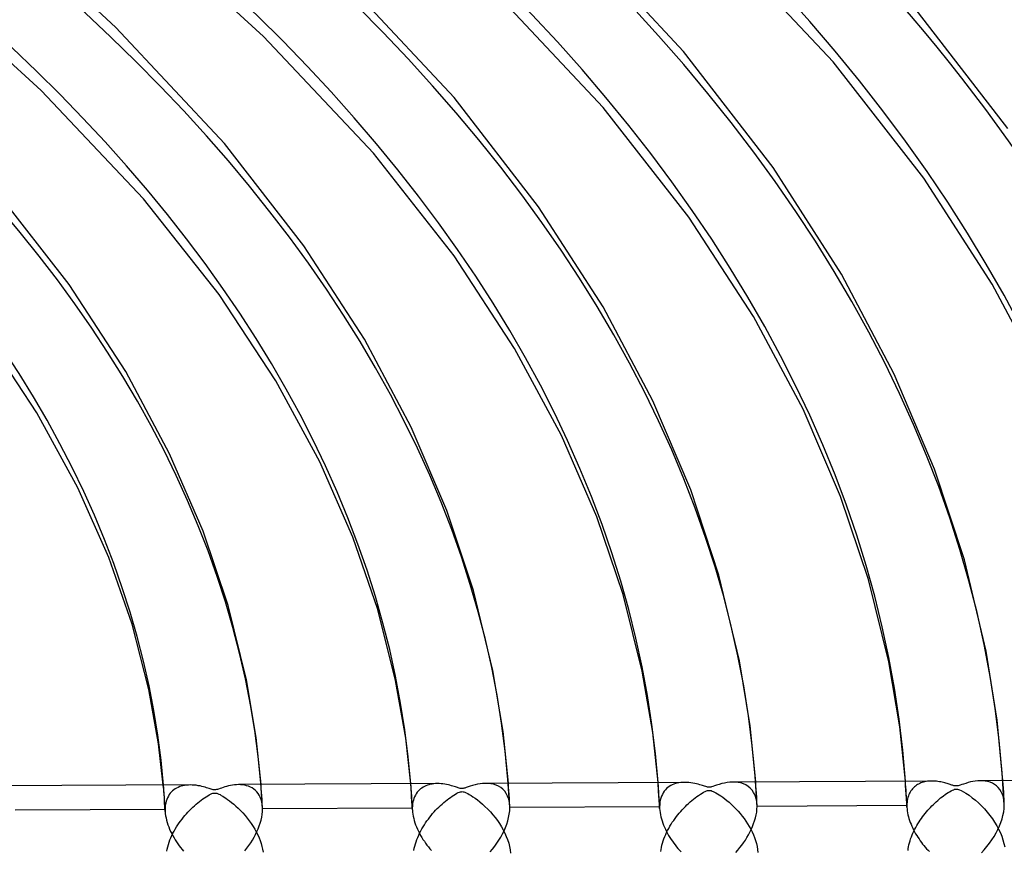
# Model space of a CAD drawing. Header units: millimetres. Extents: x -852 to 852, y -906 to 935.
# Tile 71 of 74: x 309 to 410, y 629 to 714. Entities that reach past the tile are written whole.
import ezdxf

# ---------------------------------------------------------------- set-up
doc = ezdxf.new("R2010")
doc.units = ezdxf.units.MM
doc.layers.add('HIDDEN', color=7, linetype='Continuous')
doc.layers.add('THICK', color=7, linetype='Continuous')

msp = doc.modelspace()

# ---------------------------------------------------------------- linework, layer by layer
at = {"layer": 'HIDDEN'}
for p, q in [((323.98, 635.41), (323.94, 635.86)), ((324.02, 634.96), (323.98, 635.41)), ((325.03, 635.37), (324.89, 635.26)), ((325.16, 635.47), (325.03, 635.37)), ((325.31, 635.55), (325.16, 635.47)), ((325.46, 635.62), (325.31, 635.55)), ((325.62, 635.69), (325.46, 635.62)), ((325.78, 635.74), (325.62, 635.69)), ((325.95, 635.79), (325.78, 635.74)), ((326.13, 635.82), (325.95, 635.79)), ((326.32, 635.85), (326.13, 635.82)), ((326.51, 635.86), (326.32, 635.85)), ((326.71, 635.87), (326.51, 635.86)), ((331.86, 635.89), (331.65, 635.9)), ((332.07, 635.87), (331.86, 635.89)), ((332.28, 635.84), (332.07, 635.87)), ((332.48, 635.79), (332.28, 635.84)), ((332.67, 635.73), (332.48, 635.79)), ((332.86, 635.65), (332.67, 635.73)), ((333.04, 635.56), (332.86, 635.65)), ((333.21, 635.44), (333.04, 635.56)), ((333.37, 635.31), (333.21, 635.44)), ((333.98, 635.52), (333.95, 635.91)), ((334.01, 635.14), (333.98, 635.52)), ((349.32, 635.54), (349.28, 635.99)), ((349.35, 635.09), (349.32, 635.54)), ((350.29, 635.46), (350.17, 635.35)), ((350.42, 635.55), (350.29, 635.46)), ((350.55, 635.64), (350.42, 635.55)), ((350.69, 635.71), (350.55, 635.64)), ((350.84, 635.78), (350.69, 635.71)), ((350.99, 635.84), (350.84, 635.78)), ((351.15, 635.89), (350.99, 635.84)), ((351.31, 635.93), (351.15, 635.89)), ((351.48, 635.96), (351.31, 635.93)), ((351.65, 635.98), (351.48, 635.96)), ((351.83, 636), (351.65, 635.98)), ((352.02, 636), (351.83, 636)), ((357.2, 636.02), (356.92, 636.03)), ((357.48, 635.99), (357.2, 636.02)), ((357.76, 635.94), (357.48, 635.99)), ((358.02, 635.85), (357.76, 635.94)), ((358.27, 635.74), (358.02, 635.85)), ((358.5, 635.6), (358.27, 635.74)), ((358.72, 635.43), (358.5, 635.6)), ((358.91, 635.22), (358.72, 635.43)), ((359.31, 635.65), (359.29, 636.04)), ((359.34, 635.27), (359.31, 635.65)), ((374.65, 635.67), (374.62, 636.12)), ((374.68, 635.23), (374.65, 635.67)), ((375.5, 635.49), (375.38, 635.36)), ((375.63, 635.6), (375.5, 635.49)), ((375.77, 635.71), (375.63, 635.6)), ((375.92, 635.8), (375.77, 635.71)), ((376.08, 635.88), (375.92, 635.8)), ((376.24, 635.94), (376.08, 635.88)), ((376.41, 636), (376.24, 635.94)), ((376.58, 636.05), (376.41, 636)), ((376.76, 636.09), (376.58, 636.05)), ((376.95, 636.11), (376.76, 636.09)), ((377.15, 636.13), (376.95, 636.11)), ((377.34, 636.13), (377.15, 636.13)), ((382.54, 636.15), (382.25, 636.16)), ((382.82, 636.12), (382.54, 636.15)), ((383.1, 636.07), (382.82, 636.12)), ((383.36, 635.98), (383.1, 636.07)), ((383.61, 635.87), (383.36, 635.98)), ((383.84, 635.72), (383.61, 635.87)), ((384.06, 635.55), (383.84, 635.72)), ((384.25, 635.34), (384.06, 635.55)), ((384.65, 635.79), (384.62, 636.17)), ((384.67, 635.4), (384.65, 635.79)), ((384.69, 635.01), (384.67, 635.4)), ((399.98, 635.81), (399.95, 636.25)), ((400.01, 635.36), (399.98, 635.81)), ((400.6, 635.38), (400.52, 635.26)), ((400.69, 635.48), (400.6, 635.38)), ((400.78, 635.58), (400.69, 635.48)), ((400.88, 635.67), (400.78, 635.58)), ((400.98, 635.75), (400.88, 635.67)), ((401.09, 635.83), (400.98, 635.75)), ((401.2, 635.9), (401.09, 635.83)), ((401.31, 635.96), (401.2, 635.9)), ((401.43, 636.02), (401.31, 635.96)), ((401.55, 636.07), (401.43, 636.02)), ((401.68, 636.12), (401.55, 636.07)), ((401.81, 636.16), (401.68, 636.12)), ((401.94, 636.19), (401.81, 636.16)), ((402.08, 636.22), (401.94, 636.19)), ((402.22, 636.24), (402.08, 636.22)), ((402.37, 636.25), (402.22, 636.24)), ((402.51, 636.26), (402.37, 636.25)), ((402.67, 636.27), (402.51, 636.26)), ((407.87, 636.29), (407.61, 636.29)), ((408.13, 636.26), (407.87, 636.29)), ((408.38, 636.21), (408.13, 636.26)), ((408.62, 636.14), (408.38, 636.21)), ((408.86, 636.04), (408.62, 636.14)), ((409.08, 635.92), (408.86, 636.04)), ((409.28, 635.77), (409.08, 635.92)), ((409.47, 635.59), (409.28, 635.77)), ((409.63, 635.39), (409.47, 635.59)), ((409.78, 635.16), (409.63, 635.39)), ((409.98, 635.92), (409.95, 636.31)), ((410, 635.53), (409.98, 635.92)), ((410.02, 635.14), (410, 635.53)), ((324.05, 634.51), (324.02, 634.96)), ((324.08, 634.06), (324.05, 634.51)), ((324.3, 634.38), (324.24, 634.2)), ((324.37, 634.56), (324.3, 634.38)), ((324.46, 634.72), (324.37, 634.56)), ((324.55, 634.88), (324.46, 634.72)), ((324.66, 635.02), (324.55, 634.88)), ((324.77, 635.15), (324.66, 635.02)), ((324.89, 635.26), (324.77, 635.15)), ((333.52, 635.17), (333.37, 635.31)), ((333.65, 635), (333.52, 635.17)), ((333.77, 634.81), (333.65, 635)), ((333.88, 634.6), (333.77, 634.81)), ((333.96, 634.38), (333.88, 634.6)), ((334.03, 634.13), (333.96, 634.38)), ((334.04, 634.75), (334.01, 635.14)), ((334.06, 634.37), (334.04, 634.75)), ((334.08, 633.98), (334.06, 634.37)), ((349.38, 634.64), (349.35, 635.09)), ((349.41, 634.2), (349.38, 634.64)), ((349.61, 634.49), (349.56, 634.31)), ((349.68, 634.66), (349.61, 634.49)), ((349.76, 634.82), (349.68, 634.66)), ((349.85, 634.97), (349.76, 634.82)), ((349.95, 635.11), (349.85, 634.97)), ((350.06, 635.24), (349.95, 635.11)), ((350.17, 635.35), (350.06, 635.24)), ((359.07, 634.98), (358.91, 635.22)), ((359.21, 634.71), (359.07, 634.98)), ((359.32, 634.41), (359.21, 634.71)), ((359.39, 634.08), (359.32, 634.41)), ((359.37, 634.88), (359.34, 635.27)), ((359.39, 634.49), (359.37, 634.88)), ((359.41, 634.11), (359.39, 634.49)), ((374.71, 634.78), (374.68, 635.23)), ((374.74, 634.33), (374.71, 634.78)), ((374.91, 634.52), (374.85, 634.32)), ((374.98, 634.72), (374.91, 634.52)), ((375.06, 634.9), (374.98, 634.72)), ((375.15, 635.07), (375.06, 634.9)), ((375.26, 635.22), (375.15, 635.07)), ((375.38, 635.36), (375.26, 635.22)), ((384.41, 635.1), (384.25, 635.34)), ((384.55, 634.83), (384.41, 635.1)), ((384.65, 634.53), (384.55, 634.83)), ((384.72, 634.2), (384.65, 634.53)), ((384.72, 634.62), (384.69, 635.01)), ((384.74, 634.23), (384.72, 634.62)), ((400.04, 634.92), (400.01, 635.36)), ((400.06, 634.47), (400.04, 634.92)), ((400.09, 634.03), (400.06, 634.47)), ((400.18, 634.44), (400.14, 634.28)), ((400.21, 634.59), (400.18, 634.44)), ((400.26, 634.74), (400.21, 634.59)), ((400.32, 634.88), (400.26, 634.74)), ((400.38, 635.02), (400.32, 634.88)), ((400.45, 635.14), (400.38, 635.02)), ((400.52, 635.26), (400.45, 635.14)), ((409.9, 634.9), (409.78, 635.16)), ((409.99, 634.62), (409.9, 634.9)), ((410.05, 634.31), (409.99, 634.62)), ((410.04, 634.75), (410.02, 635.14)), ((410.06, 634.36), (410.04, 634.75)), ((410.08, 633.97), (410.06, 634.36)), ((324.13, 633.36), (308.78, 633.28)), ((324.11, 633.61), (324.08, 634.06)), ((324.13, 633.16), (324.11, 633.61)), ((324.15, 633.79), (324.13, 633.58)), ((324.13, 633.58), (324.13, 633.36)), ((324.13, 633.36), (324.13, 633.32)), ((324.19, 634), (324.15, 633.79)), ((324.24, 634.2), (324.19, 634)), ((334.08, 633.87), (334.03, 634.13)), ((334.1, 633.6), (334.08, 633.98)), ((334.1, 633.6), (334.08, 633.87)), ((334.1, 633.57), (334.1, 633.6)), ((334.1, 633.54), (334.1, 633.57)), ((334.11, 633.5), (334.1, 633.54)), ((334.1, 633.13), (334.11, 633.41)), ((334.11, 633.47), (334.11, 633.5)), ((349.45, 633.49), (334.11, 633.41)), ((334.11, 633.44), (334.11, 633.47)), ((334.11, 633.41), (334.11, 633.44)), ((349.43, 633.75), (349.41, 634.2)), ((349.46, 633.3), (349.43, 633.75)), ((349.46, 633.71), (349.45, 633.49)), ((349.45, 633.49), (349.45, 633.46)), ((349.45, 633.46), (349.45, 633.43)), ((349.45, 633.43), (349.45, 633.4)), ((349.45, 633.4), (349.45, 633.36)), ((349.45, 633.36), (349.46, 633.33)), ((349.48, 633.92), (349.46, 633.71)), ((349.51, 634.12), (349.48, 633.92)), ((349.56, 634.31), (349.51, 634.12)), ((359.43, 633.72), (359.39, 634.08)), ((359.43, 633.72), (359.41, 634.11)), ((359.42, 633.21), (359.43, 633.54)), ((359.43, 633.69), (359.43, 633.72)), ((359.43, 633.66), (359.43, 633.69)), ((359.43, 633.63), (359.43, 633.66)), ((359.43, 633.6), (359.43, 633.63)), ((374.78, 633.62), (359.43, 633.54)), ((359.43, 633.57), (359.43, 633.6)), ((359.43, 633.54), (359.43, 633.57)), ((374.76, 633.89), (374.74, 634.33)), ((374.78, 633.44), (374.76, 633.89)), ((374.79, 633.86), (374.78, 633.62)), ((374.78, 633.62), (374.78, 633.59)), ((374.78, 633.59), (374.78, 633.56)), ((374.78, 633.56), (374.78, 633.53)), ((374.78, 633.53), (374.78, 633.5)), ((374.78, 633.5), (374.78, 633.47)), ((374.78, 633.47), (374.78, 633.44)), ((374.78, 633.44), (374.8, 633.24)), ((374.81, 634.1), (374.79, 633.86)), ((374.85, 634.32), (374.81, 634.1)), ((384.75, 633.85), (384.72, 634.2)), ((384.72, 633.09), (384.75, 633.39)), ((384.75, 633.85), (384.74, 634.23)), ((384.76, 633.82), (384.75, 633.85)), ((384.75, 633.39), (384.76, 633.67)), ((384.76, 633.79), (384.76, 633.82)), ((384.76, 633.76), (384.76, 633.79)), ((384.76, 633.73), (384.76, 633.76)), ((400.1, 633.75), (384.76, 633.67)), ((384.76, 633.7), (384.76, 633.73)), ((384.76, 633.67), (384.76, 633.7)), ((400.11, 633.58), (400.09, 634.03)), ((400.11, 633.93), (400.1, 633.75)), ((400.1, 633.75), (400.1, 633.73)), ((400.1, 633.73), (400.1, 633.7)), ((400.1, 633.7), (400.11, 633.67)), ((400.12, 634.11), (400.11, 633.93)), ((400.11, 633.67), (400.11, 633.64)), ((400.11, 633.64), (400.11, 633.61)), ((400.11, 633.61), (400.11, 633.58)), ((400.11, 633.58), (400.12, 633.39)), ((400.14, 634.28), (400.12, 634.11)), ((400.12, 633.39), (400.14, 633.2)), ((410.03, 633.11), (410.07, 633.46)), ((410.08, 633.98), (410.05, 634.31)), ((410.07, 633.46), (410.08, 633.81)), ((410.08, 633.95), (410.08, 633.98)), ((410.08, 633.92), (410.08, 633.95)), ((410.08, 633.89), (410.08, 633.92)), ((410.08, 633.86), (410.08, 633.89)), ((410.08, 633.83), (410.08, 633.86)), ((410.08, 633.81), (410.08, 633.83)), ((324.13, 633.32), (324.13, 633.29)), ((324.13, 633.29), (324.13, 633.26)), ((324.13, 633.26), (324.13, 633.23)), ((324.13, 633.23), (324.13, 633.19)), ((324.13, 633.19), (324.13, 633.16)), ((324.13, 633.16), (324.15, 632.94)), ((324.15, 632.94), (324.18, 632.71)), ((324.18, 632.71), (324.22, 632.48)), ((324.22, 632.48), (324.27, 632.25)), ((333.95, 632.26), (334.02, 632.55)), ((334.02, 632.55), (334.07, 632.84)), ((334.07, 632.84), (334.1, 633.13)), ((349.46, 633.33), (349.46, 633.3)), ((349.46, 633.3), (349.47, 633.09)), ((349.47, 633.09), (349.5, 632.88)), ((349.5, 632.88), (349.54, 632.66)), ((349.54, 632.66), (349.59, 632.44)), ((349.59, 632.44), (349.65, 632.22)), ((359.23, 632.19), (359.31, 632.53)), ((359.31, 632.53), (359.38, 632.88)), ((359.38, 632.88), (359.42, 633.21)), ((374.8, 633.24), (374.82, 633.03)), ((374.82, 633.03), (374.86, 632.82)), ((374.86, 632.82), (374.9, 632.61)), ((374.9, 632.61), (374.96, 632.39)), ((374.96, 632.39), (375.03, 632.18)), ((384.51, 632.19), (384.6, 632.49)), ((384.6, 632.49), (384.67, 632.79)), ((384.67, 632.79), (384.72, 633.09)), ((400.14, 633.2), (400.17, 633.01)), ((400.17, 633.01), (400.21, 632.81)), ((400.21, 632.81), (400.26, 632.61)), ((400.26, 632.61), (400.32, 632.42)), ((400.32, 632.42), (400.38, 632.22)), ((409.74, 632.02), (409.86, 632.38)), ((409.86, 632.38), (409.95, 632.75)), ((409.95, 632.75), (410.03, 633.11)), ((324.27, 632.25), (324.34, 632.02)), ((324.34, 632.02), (324.41, 631.79)), ((324.41, 631.79), (324.5, 631.57)), ((324.5, 631.57), (324.59, 631.34)), ((324.59, 631.34), (324.69, 631.11)), ((333.53, 631.08), (333.66, 631.37)), ((333.66, 631.37), (333.77, 631.66)), ((333.77, 631.66), (333.87, 631.96)), ((333.87, 631.96), (333.95, 632.26)), ((349.65, 632.22), (349.71, 632)), ((349.71, 632), (349.79, 631.78)), ((349.79, 631.78), (349.88, 631.56)), ((349.88, 631.56), (349.97, 631.34)), ((349.97, 631.34), (350.07, 631.13)), ((358.84, 631.16), (358.99, 631.5)), ((358.99, 631.5), (359.12, 631.84)), ((359.12, 631.84), (359.23, 632.19)), ((375.03, 632.18), (375.1, 631.96)), ((375.1, 631.96), (375.18, 631.75)), ((375.18, 631.75), (375.27, 631.53)), ((375.27, 631.53), (375.37, 631.32)), ((384.17, 631.31), (384.3, 631.6)), ((384.3, 631.6), (384.41, 631.9)), ((384.41, 631.9), (384.51, 632.19)), ((400.38, 632.22), (400.45, 632.02)), ((400.45, 632.02), (400.53, 631.83)), ((400.53, 631.83), (400.61, 631.63)), ((400.61, 631.63), (400.7, 631.44)), ((400.7, 631.44), (400.8, 631.25)), ((409.43, 631.3), (409.59, 631.66)), ((409.59, 631.66), (409.74, 632.02)), ((324.69, 631.11), (324.8, 630.89)), ((324.8, 630.89), (324.91, 630.67)), ((324.91, 630.67), (325.04, 630.46)), ((325.04, 630.46), (325.16, 630.25)), ((333.08, 630.22), (333.24, 630.5)), ((333.24, 630.5), (333.39, 630.79)), ((333.39, 630.79), (333.53, 631.08)), ((350.07, 631.13), (350.18, 630.91)), ((350.18, 630.91), (350.3, 630.7)), ((350.3, 630.7), (350.42, 630.49)), ((350.42, 630.49), (350.54, 630.29)), ((358.31, 630.2), (358.5, 630.52)), ((358.5, 630.52), (358.68, 630.84)), ((358.68, 630.84), (358.84, 631.16)), ((375.37, 631.32), (375.47, 631.11)), ((375.47, 631.11), (375.59, 630.9)), ((375.59, 630.9), (375.7, 630.69)), ((375.7, 630.69), (375.83, 630.49)), ((375.83, 630.49), (375.95, 630.29)), ((383.56, 630.21), (383.72, 630.48)), ((383.72, 630.48), (383.88, 630.75)), ((383.88, 630.75), (384.03, 631.03)), ((384.03, 631.03), (384.17, 631.31)), ((400.8, 631.25), (400.9, 631.06)), ((400.9, 631.06), (401, 630.87)), ((401, 630.87), (401.11, 630.68)), ((401.11, 630.68), (401.23, 630.5)), ((401.23, 630.5), (401.35, 630.33)), ((401.35, 630.33), (401.47, 630.15)), ((408.81, 630.24), (409.04, 630.59)), ((409.04, 630.59), (409.24, 630.95)), ((409.24, 630.95), (409.43, 631.3)), ((325.16, 630.25), (325.3, 630.04)), ((325.3, 630.04), (325.43, 629.84)), ((325.43, 629.84), (325.58, 629.64)), ((325.58, 629.64), (325.72, 629.45)), ((325.72, 629.45), (325.87, 629.26)), ((332.29, 629.11), (332.5, 629.38)), ((332.5, 629.38), (332.71, 629.65)), ((332.71, 629.65), (332.9, 629.93)), ((332.9, 629.93), (333.08, 630.22)), ((350.54, 630.29), (350.68, 630.09)), ((350.68, 630.09), (350.81, 629.9)), ((350.81, 629.9), (350.95, 629.7)), ((350.95, 629.7), (351.1, 629.52)), ((351.1, 629.52), (351.25, 629.33)), ((351.25, 629.33), (351.4, 629.15)), ((357.66, 629.29), (357.89, 629.59)), ((357.89, 629.59), (358.1, 629.89)), ((358.1, 629.89), (358.31, 630.2)), ((375.95, 630.29), (376.09, 630.1)), ((376.09, 630.1), (376.23, 629.91)), ((376.23, 629.91), (376.37, 629.72)), ((376.37, 629.72), (376.51, 629.54)), ((376.51, 629.54), (376.66, 629.36)), ((376.66, 629.36), (376.82, 629.18)), ((382.79, 629.19), (382.99, 629.44)), ((382.99, 629.44), (383.19, 629.69)), ((383.19, 629.69), (383.38, 629.95)), ((383.38, 629.95), (383.56, 630.21)), ((401.47, 630.15), (401.59, 629.98)), ((401.59, 629.98), (401.72, 629.81)), ((401.72, 629.81), (401.85, 629.65)), ((401.85, 629.65), (401.99, 629.49)), ((401.99, 629.49), (402.13, 629.33)), ((402.13, 629.33), (402.27, 629.18)), ((408.03, 629.23), (408.3, 629.55)), ((408.3, 629.55), (408.57, 629.89)), ((408.57, 629.89), (408.81, 630.24)), ((325.87, 629.26), (326.02, 629.08)), ((357.41, 629), (357.66, 629.29)), ((376.82, 629.18), (376.97, 629.01)), ((382.57, 628.95), (382.79, 629.19)), ((402.27, 629.18), (402.41, 629.03)), ((407.74, 628.92), (408.03, 629.23))]:
    msp.add_line(p, q, dxfattribs=at)
for centre, major_axis, start_param, end_param in [((0, 629.17), (-556.5, 0), -3.141592, -0.523599), ((0, 629.17), (-506.5, 0), -3.141592, -0.523599), ((0, 629.16), (486.17, 0), 0.020757, 1.036913), ((0, 629.16), (460.84, 0), 0.021322, 1.036348), ((0, 629.16), (435.51, 0), 0.021953, 1.035717), ((0, 629.16), (410.19, 0), 0.022662, 1.035008), ((0, 629.16), (384.87, 0), 0.023464, 1.034206), ((0, 629.16), (359.54, 0), 0.024379, 1.03329), ((0, 629.16), (334.21, 0), 0.025433, 1.032237), ((0, 629.16), (-324.24, 0), -3.115699, -3.100275), ((0, 629.16), (-349.56, 0), -3.116816, -3.102511), ((0, 629.16), (-374.88, 0), -3.117783, -3.104444), ((0, 629.16), (-400.21, 0), -3.118627, -3.106132)]:
    msp.add_ellipse(centre, major_axis=major_axis, ratio=0.5, start_param=start_param, end_param=end_param, dxfattribs=at)
at = {"layer": 'THICK'}
for p, q in [((377.23, 711.02), (364.59, 724.6)), ((392.54, 709.97), (379.75, 723.63)), ((319.09, 713.48), (310.94, 721.03)), ((334.2, 712.56), (326.07, 720.05)), ((353.72, 706.31), (341.84, 719.04)), ((369.01, 705.29), (356.98, 718.09)), ((410.44, 703.14), (400.73, 715.74)), ((311.42, 707.02), (303.93, 713.9)), ((330.21, 701.6), (319.09, 713.48)), ((345.47, 700.61), (334.2, 712.56)), ((386.41, 699.13), (377.23, 711.02)), ((401.83, 698.03), (392.54, 709.97)), ((321.91, 695.94), (311.42, 707.02)), ((362.38, 695.12), (353.72, 706.31)), ((377.78, 694.05), (369.01, 705.29)), ((338.35, 691.12), (330.21, 701.6)), ((353.73, 690.07), (345.47, 700.61)), ((393.41, 688.2), (386.41, 699.13)), ((408.83, 687.18), (401.83, 698.03)), ((314.31, 687.13), (306.69, 696.9)), ((329.67, 686.11), (321.91, 695.94)), ((368.98, 684.87), (362.38, 695.12)), ((384.38, 683.88), (377.78, 694.05)), ((344.54, 681.54), (338.35, 691.12)), ((359.93, 680.58), (353.73, 690.07)), ((398.82, 677.95), (393.41, 688.2)), ((320.1, 678.22), (314.31, 687.13)), ((414.22, 677.06), (408.83, 687.18)), ((335.46, 677.29), (329.67, 686.11)), ((374.08, 675.23), (368.98, 684.87)), ((389.47, 674.36), (384.38, 683.88)), ((310.99, 674.01), (305.6, 682.16)), ((349.34, 672.52), (344.54, 681.54)), ((364.72, 671.67), (359.93, 680.58)), ((324.59, 669.81), (320.1, 678.22)), ((402.94, 668.23), (398.82, 677.95)), ((339.96, 668.99), (335.46, 677.29)), ((377.97, 666.1), (374.08, 675.23)), ((315.2, 666.32), (310.99, 674.01)), ((393.32, 665.43), (389.47, 674.36)), ((353, 663.98), (349.34, 672.52)), ((368.34, 663.33), (364.72, 671.67)), ((328.02, 661.86), (324.59, 669.81)), ((343.36, 661.25), (339.96, 668.99)), ((406, 658.93), (402.94, 668.23)), ((318.36, 659.17), (315.2, 666.32)), ((380.86, 657.36), (377.97, 666.1)), ((396.19, 656.92), (393.32, 665.43)), ((355.73, 655.8), (353, 663.98)), ((371.05, 655.38), (368.34, 663.33)), ((330.59, 654.25), (328.02, 661.86)), ((345.9, 653.85), (343.36, 661.25)), ((320.75, 652.33), (318.36, 659.17)), ((408.21, 649.59), (406, 658.93)), ((382.96, 648.59), (380.86, 657.36)), ((398.26, 648.48), (396.19, 656.92)), ((357.71, 647.6), (355.73, 655.8)), ((373, 647.52), (371.05, 655.38)), ((332.45, 646.62), (330.59, 654.25)), ((347.73, 646.58), (345.9, 653.85)), ((322.46, 645.65), (320.75, 652.33)), ((409.35, 642.51), (408.21, 649.59)), ((384.05, 641.92), (382.96, 648.59)), ((399.38, 641.83), (398.26, 648.48)), ((358.75, 641.33), (357.71, 647.6)), ((374.07, 641.24), (373, 647.52)), ((333.45, 640.73), (332.45, 646.62)), ((348.77, 640.65), (347.73, 646.58)), ((323.46, 640.07), (322.46, 645.65)), ((409.95, 636.31), (409.35, 642.51)), ((384.62, 636.17), (384.05, 641.92)), ((399.95, 636.25), (399.38, 641.83)), ((333.95, 635.91), (333.45, 640.73)), ((349.28, 635.99), (348.77, 640.65)), ((359.29, 636.04), (358.75, 641.33)), ((374.62, 636.12), (374.07, 641.24)), ((323.94, 635.86), (323.46, 640.07)), ((427.99, 636.4), (407.62, 636.29)), ((326.69, 635.87), (306.33, 635.76)), ((326.91, 635.86), (326.71, 635.87)), ((327.11, 635.85), (326.91, 635.86)), ((327.32, 635.83), (327.11, 635.85)), ((327.52, 635.79), (327.32, 635.83)), ((327.71, 635.76), (327.52, 635.79)), ((327.9, 635.72), (327.71, 635.76)), ((328.07, 635.67), (327.9, 635.72)), ((328.23, 635.63), (328.07, 635.67)), ((328.38, 635.58), (328.23, 635.63)), ((328.51, 635.54), (328.38, 635.58)), ((328.63, 635.5), (328.51, 635.54)), ((328.74, 635.46), (328.63, 635.5)), ((328.85, 635.43), (328.74, 635.46)), ((328.95, 635.4), (328.85, 635.43)), ((329.05, 635.38), (328.95, 635.4)), ((329.13, 635.37), (329.05, 635.38)), ((329.3, 635.37), (329.21, 635.36)), ((329.39, 635.39), (329.3, 635.37)), ((329.5, 635.41), (329.39, 635.39)), ((329.61, 635.45), (329.5, 635.41)), ((329.75, 635.5), (329.61, 635.45)), ((329.89, 635.55), (329.75, 635.5)), ((330.06, 635.6), (329.89, 635.55)), ((330.24, 635.66), (330.06, 635.6)), ((330.43, 635.72), (330.24, 635.66)), ((330.63, 635.77), (330.43, 635.72)), ((330.83, 635.81), (330.63, 635.77)), ((331.03, 635.84), (330.83, 635.81)), ((331.24, 635.87), (331.03, 635.84)), ((331.44, 635.89), (331.24, 635.87)), ((331.65, 635.9), (331.44, 635.89)), ((352.02, 636), (331.65, 635.9)), ((352.2, 636), (352.02, 636)), ((352.4, 635.99), (352.2, 636)), ((352.59, 635.97), (352.4, 635.99)), ((352.78, 635.94), (352.59, 635.97)), ((352.96, 635.91), (352.78, 635.94)), ((353.14, 635.87), (352.96, 635.91)), ((353.3, 635.83), (353.14, 635.87)), ((353.46, 635.79), (353.3, 635.83)), ((353.6, 635.74), (353.46, 635.79)), ((353.73, 635.7), (353.6, 635.74)), ((353.86, 635.66), (353.73, 635.7)), ((353.96, 635.63), (353.86, 635.66)), ((354.06, 635.59), (353.96, 635.63)), ((354.16, 635.56), (354.06, 635.59)), ((354.26, 635.54), (354.16, 635.56)), ((354.35, 635.51), (354.26, 635.54)), ((354.42, 635.5), (354.35, 635.51)), ((354.5, 635.5), (354.42, 635.5)), ((354.57, 635.5), (354.5, 635.5)), ((354.65, 635.51), (354.57, 635.5)), ((354.73, 635.52), (354.65, 635.51)), ((354.83, 635.55), (354.73, 635.52)), ((354.98, 635.6), (354.83, 635.55)), ((355.16, 635.66), (354.98, 635.6)), ((355.37, 635.73), (355.16, 635.66)), ((355.61, 635.81), (355.37, 635.73)), ((355.87, 635.88), (355.61, 635.81)), ((356.12, 635.94), (355.87, 635.88)), ((356.39, 635.98), (356.12, 635.94)), ((356.65, 636.01), (356.39, 635.98)), ((356.92, 636.03), (356.65, 636.01)), ((377.34, 636.13), (356.98, 636.03)), ((377.55, 636.13), (377.34, 636.13)), ((377.76, 636.12), (377.55, 636.13)), ((377.97, 636.09), (377.76, 636.12)), ((378.18, 636.06), (377.97, 636.09)), ((378.37, 636.02), (378.18, 636.06)), ((378.55, 635.98), (378.37, 636.02)), ((378.72, 635.93), (378.55, 635.98)), ((378.89, 635.89), (378.72, 635.93)), ((379.03, 635.84), (378.89, 635.89)), ((379.16, 635.8), (379.03, 635.84)), ((379.28, 635.76), (379.16, 635.8)), ((379.39, 635.73), (379.28, 635.76)), ((379.5, 635.69), (379.39, 635.73)), ((379.6, 635.66), (379.5, 635.69)), ((379.69, 635.64), (379.6, 635.66)), ((379.77, 635.63), (379.69, 635.64)), ((379.85, 635.63), (379.77, 635.63)), ((379.92, 635.63), (379.85, 635.63)), ((380.01, 635.64), (379.92, 635.63)), ((380.1, 635.67), (380.01, 635.64)), ((380.23, 635.71), (380.1, 635.67)), ((380.41, 635.77), (380.23, 635.71)), ((380.62, 635.84), (380.41, 635.77)), ((380.87, 635.92), (380.62, 635.84)), ((381.14, 636), (380.87, 635.92)), ((381.41, 636.06), (381.14, 636)), ((381.69, 636.11), (381.41, 636.06)), ((381.97, 636.14), (381.69, 636.11)), ((382.25, 636.16), (381.97, 636.14)), ((402.66, 636.27), (382.3, 636.16)), ((402.82, 636.27), (402.67, 636.27)), ((402.97, 636.26), (402.82, 636.27)), ((403.13, 636.24), (402.97, 636.26)), ((403.29, 636.23), (403.13, 636.24)), ((403.44, 636.2), (403.29, 636.23)), ((403.58, 636.18), (403.44, 636.2)), ((403.72, 636.15), (403.58, 636.18)), ((403.86, 636.12), (403.72, 636.15)), ((403.99, 636.08), (403.86, 636.12)), ((404.11, 636.05), (403.99, 636.08)), ((404.23, 636.01), (404.11, 636.05)), ((404.34, 635.98), (404.23, 636.01)), ((404.44, 635.95), (404.34, 635.98)), ((404.53, 635.92), (404.44, 635.95)), ((404.62, 635.89), (404.53, 635.92)), ((404.7, 635.86), (404.62, 635.89)), ((404.78, 635.84), (404.7, 635.86)), ((404.77, 635.32), (404.9, 635.38)), ((404.86, 635.82), (404.78, 635.84)), ((404.93, 635.79), (404.86, 635.82)), ((404.9, 635.38), (405, 635.42)), ((405, 635.78), (404.93, 635.79)), ((405.06, 635.77), (405, 635.78)), ((405, 635.42), (405.1, 635.44)), ((405.12, 635.76), (405.06, 635.77)), ((405.1, 635.44), (405.19, 635.44)), ((405.18, 635.76), (405.12, 635.76)), ((405.24, 635.76), (405.18, 635.76)), ((405.19, 635.44), (405.28, 635.44)), ((405.3, 635.77), (405.24, 635.76)), ((405.28, 635.44), (405.38, 635.41)), ((405.37, 635.79), (405.3, 635.77)), ((405.46, 635.81), (405.37, 635.79)), ((405.38, 635.41), (405.5, 635.37)), ((405.57, 635.85), (405.46, 635.81)), ((405.5, 635.37), (405.67, 635.29)), ((405.73, 635.9), (405.57, 635.85)), ((405.92, 635.96), (405.73, 635.9)), ((406.13, 636.03), (405.92, 635.96)), ((406.37, 636.1), (406.13, 636.03)), ((406.61, 636.17), (406.37, 636.1)), ((406.86, 636.22), (406.61, 636.17)), ((407.11, 636.26), (406.86, 636.22)), ((407.36, 636.28), (407.11, 636.26)), ((407.61, 636.29), (407.36, 636.28)), ((327.81, 634.3), (327.98, 634.43)), ((327.98, 634.43), (328.16, 634.55)), ((328.16, 634.55), (328.33, 634.66)), ((328.33, 634.66), (328.5, 634.76)), ((328.5, 634.76), (328.65, 634.85)), ((328.65, 634.85), (328.79, 634.92)), ((328.79, 634.92), (328.91, 634.98)), ((328.91, 634.98), (329.01, 635.01)), ((329.01, 635.01), (329.1, 635.03)), ((329.1, 635.03), (329.17, 635.04)), ((329.21, 635.36), (329.13, 635.37)), ((329.17, 635.04), (329.25, 635.04)), ((329.25, 635.04), (329.33, 635.03)), ((329.33, 635.03), (329.41, 635.01)), ((329.41, 635.01), (329.51, 634.98)), ((329.51, 634.98), (329.63, 634.93)), ((329.63, 634.93), (329.75, 634.87)), ((329.75, 634.87), (329.88, 634.8)), ((329.88, 634.8), (330.03, 634.72)), ((330.03, 634.72), (330.18, 634.62)), ((330.18, 634.62), (330.35, 634.51)), ((330.35, 634.51), (330.53, 634.38)), ((330.53, 634.38), (330.73, 634.24)), ((353.01, 634.33), (353.18, 634.47)), ((353.18, 634.47), (353.35, 634.59)), ((353.35, 634.59), (353.53, 634.71)), ((353.53, 634.71), (353.7, 634.82)), ((353.7, 634.82), (353.87, 634.92)), ((353.87, 634.92), (354.02, 635.01)), ((354.02, 635.01), (354.16, 635.08)), ((354.16, 635.08), (354.28, 635.13)), ((354.28, 635.13), (354.38, 635.16)), ((354.38, 635.16), (354.47, 635.17)), ((354.47, 635.17), (354.55, 635.18)), ((354.55, 635.18), (354.64, 635.17)), ((354.64, 635.17), (354.73, 635.15)), ((354.73, 635.15), (354.84, 635.11)), ((354.84, 635.11), (354.97, 635.05)), ((354.97, 635.05), (355.12, 634.98)), ((355.12, 634.98), (355.28, 634.89)), ((355.28, 634.89), (355.46, 634.78)), ((355.46, 634.78), (355.65, 634.66)), ((355.65, 634.66), (355.87, 634.51)), ((355.87, 634.51), (356.11, 634.33)), ((378.08, 634.27), (378.25, 634.41)), ((378.25, 634.41), (378.43, 634.54)), ((378.43, 634.54), (378.6, 634.67)), ((378.6, 634.67), (378.77, 634.79)), ((378.77, 634.79), (378.95, 634.91)), ((378.95, 634.91), (379.12, 635.02)), ((379.12, 635.02), (379.29, 635.11)), ((379.29, 635.11), (379.44, 635.19)), ((379.44, 635.19), (379.57, 635.25)), ((379.57, 635.25), (379.68, 635.29)), ((379.68, 635.29), (379.78, 635.31)), ((379.78, 635.31), (379.87, 635.31)), ((379.87, 635.31), (379.96, 635.3)), ((379.96, 635.3), (380.06, 635.28)), ((380.06, 635.28), (380.16, 635.24)), ((380.16, 635.24), (380.27, 635.2)), ((380.27, 635.2), (380.4, 635.13)), ((380.4, 635.13), (380.55, 635.06)), ((380.55, 635.06), (380.7, 634.96)), ((380.7, 634.96), (380.87, 634.86)), ((380.87, 634.86), (381.05, 634.74)), ((381.05, 634.74), (381.24, 634.6)), ((381.24, 634.6), (381.45, 634.45)), ((381.45, 634.45), (381.67, 634.28)), ((403.26, 634.28), (403.41, 634.4)), ((403.41, 634.4), (403.56, 634.53)), ((403.56, 634.53), (403.72, 634.65)), ((403.72, 634.65), (403.87, 634.76)), ((403.87, 634.76), (404.02, 634.87)), ((404.02, 634.87), (404.18, 634.98)), ((404.18, 634.98), (404.33, 635.08)), ((404.33, 635.08), (404.48, 635.17)), ((404.48, 635.17), (404.63, 635.25)), ((404.63, 635.25), (404.77, 635.32)), ((405.67, 635.29), (405.9, 635.17)), ((405.9, 635.17), (406.16, 635.01)), ((406.16, 635.01), (406.47, 634.81)), ((406.47, 634.81), (406.8, 634.56)), ((406.8, 634.56), (407.12, 634.3)), ((326.64, 633.26), (326.8, 633.42)), ((326.8, 633.42), (326.96, 633.58)), ((326.96, 633.58), (327.13, 633.74)), ((327.13, 633.74), (327.3, 633.89)), ((327.3, 633.89), (327.47, 634.03)), ((327.47, 634.03), (327.64, 634.17)), ((327.64, 634.17), (327.81, 634.3)), ((330.73, 634.24), (330.94, 634.07)), ((330.94, 634.07), (331.16, 633.89)), ((331.16, 633.89), (331.38, 633.7)), ((331.38, 633.7), (331.61, 633.48)), ((331.61, 633.48), (331.85, 633.25)), ((351.84, 633.27), (352.01, 633.44)), ((352.01, 633.44), (352.17, 633.6)), ((352.17, 633.6), (352.33, 633.76)), ((352.33, 633.76), (352.5, 633.91)), ((352.5, 633.91), (352.67, 634.06)), ((352.67, 634.06), (352.84, 634.2)), ((352.84, 634.2), (353.01, 634.33)), ((356.11, 634.33), (356.36, 634.13)), ((356.36, 634.13), (356.62, 633.91)), ((356.62, 633.91), (356.89, 633.66)), ((356.89, 633.66), (357.17, 633.39)), ((357.17, 633.39), (357.44, 633.1)), ((377.1, 633.33), (377.26, 633.5)), ((377.26, 633.5), (377.42, 633.66)), ((377.42, 633.66), (377.58, 633.82)), ((377.58, 633.82), (377.75, 633.97)), ((377.75, 633.97), (377.92, 634.12)), ((377.92, 634.12), (378.08, 634.27)), ((381.67, 634.28), (381.89, 634.09)), ((381.89, 634.09), (382.12, 633.88)), ((382.12, 633.88), (382.36, 633.65)), ((382.36, 633.65), (382.59, 633.42)), ((382.59, 633.42), (382.81, 633.18)), ((402.25, 633.27), (402.39, 633.42)), ((402.39, 633.42), (402.53, 633.57)), ((402.53, 633.57), (402.67, 633.72)), ((402.67, 633.72), (402.82, 633.87)), ((402.82, 633.87), (402.96, 634.01)), ((402.96, 634.01), (403.11, 634.14)), ((403.11, 634.14), (403.26, 634.28)), ((407.12, 634.3), (407.44, 634.02)), ((407.44, 634.02), (407.75, 633.72)), ((407.75, 633.72), (408.04, 633.41)), ((408.04, 633.41), (408.33, 633.09)), ((325.71, 632.17), (325.86, 632.36)), ((325.86, 632.36), (326.01, 632.55)), ((326.01, 632.55), (326.16, 632.74)), ((326.16, 632.74), (326.32, 632.92)), ((326.32, 632.92), (326.47, 633.09)), ((326.47, 633.09), (326.64, 633.26)), ((331.85, 633.25), (332.09, 633)), ((332.09, 633), (332.32, 632.73)), ((332.32, 632.73), (332.54, 632.46)), ((332.54, 632.46), (332.75, 632.18)), ((350.95, 632.18), (351.09, 632.37)), ((351.09, 632.37), (351.23, 632.56)), ((351.23, 632.56), (351.38, 632.74)), ((351.38, 632.74), (351.53, 632.93)), ((351.53, 632.93), (351.69, 633.1)), ((351.69, 633.1), (351.84, 633.27)), ((357.44, 633.1), (357.69, 632.81)), ((357.69, 632.81), (357.93, 632.52)), ((357.93, 632.52), (358.16, 632.21)), ((376.22, 632.23), (376.36, 632.43)), ((376.36, 632.43), (376.5, 632.62)), ((376.5, 632.62), (376.64, 632.8)), ((376.64, 632.8), (376.79, 632.98)), ((376.79, 632.98), (376.94, 633.16)), ((376.94, 633.16), (377.1, 633.33)), ((382.81, 633.18), (383.03, 632.93)), ((383.03, 632.93), (383.23, 632.68)), ((383.23, 632.68), (383.43, 632.42)), ((383.43, 632.42), (383.61, 632.16)), ((401.47, 632.26), (401.59, 632.43)), ((401.59, 632.43), (401.72, 632.61)), ((401.72, 632.61), (401.85, 632.78)), ((401.85, 632.78), (401.98, 632.94)), ((401.98, 632.94), (402.11, 633.11)), ((402.11, 633.11), (402.25, 633.27)), ((408.33, 633.09), (408.6, 632.75)), ((408.6, 632.75), (408.86, 632.4)), ((408.86, 632.4), (409.09, 632.05)), ((325.05, 631.13), (325.17, 631.35)), ((325.17, 631.35), (325.3, 631.56)), ((325.3, 631.56), (325.43, 631.77)), ((325.43, 631.77), (325.57, 631.97)), ((325.57, 631.97), (325.71, 632.17)), ((332.75, 632.18), (332.95, 631.9)), ((332.95, 631.9), (333.14, 631.62)), ((333.14, 631.62), (333.31, 631.34)), ((333.31, 631.34), (333.47, 631.05)), ((350.31, 631.15), (350.43, 631.36)), ((350.43, 631.36), (350.55, 631.57)), ((350.55, 631.57), (350.68, 631.78)), ((350.68, 631.78), (350.81, 631.98)), ((350.81, 631.98), (350.95, 632.18)), ((358.16, 632.21), (358.37, 631.9)), ((358.37, 631.9), (358.57, 631.59)), ((358.57, 631.59), (358.75, 631.27)), ((375.6, 631.21), (375.71, 631.42)), ((375.71, 631.42), (375.83, 631.63)), ((375.83, 631.63), (375.96, 631.84)), ((375.96, 631.84), (376.08, 632.04)), ((376.08, 632.04), (376.22, 632.23)), ((383.61, 632.16), (383.79, 631.89)), ((383.79, 631.89), (383.95, 631.62)), ((383.95, 631.62), (384.11, 631.34)), ((384.11, 631.34), (384.25, 631.05)), ((400.92, 631.33), (401.02, 631.52)), ((401.02, 631.52), (401.12, 631.71)), ((401.12, 631.71), (401.23, 631.89)), ((401.23, 631.89), (401.35, 632.08)), ((401.35, 632.08), (401.47, 632.26)), ((409.09, 632.05), (409.31, 631.69)), ((409.31, 631.69), (409.5, 631.33)), ((324.62, 630.23), (324.72, 630.46)), ((324.72, 630.46), (324.82, 630.69)), ((324.82, 630.69), (324.93, 630.91)), ((324.93, 630.91), (325.05, 631.13)), ((333.47, 631.05), (333.61, 630.76)), ((333.61, 630.76), (333.75, 630.46)), ((333.75, 630.46), (333.86, 630.17)), ((349.91, 630.27), (350, 630.49)), ((350, 630.49), (350.1, 630.71)), ((350.1, 630.71), (350.2, 630.93)), ((350.2, 630.93), (350.31, 631.15)), ((358.75, 631.27), (358.92, 630.94)), ((358.92, 630.94), (359.07, 630.6)), ((359.07, 630.6), (359.21, 630.26)), ((375.14, 630.13), (375.22, 630.35)), ((375.22, 630.35), (375.3, 630.57)), ((375.3, 630.57), (375.4, 630.78)), ((375.4, 630.78), (375.49, 631)), ((375.49, 631), (375.6, 631.21)), ((384.25, 631.05), (384.38, 630.76)), ((384.38, 630.76), (384.5, 630.47)), ((384.5, 630.47), (384.61, 630.17)), ((400.43, 630.14), (400.49, 630.34)), ((400.49, 630.34), (400.57, 630.54)), ((400.57, 630.54), (400.64, 630.74)), ((400.64, 630.74), (400.73, 630.94)), ((400.73, 630.94), (400.82, 631.13)), ((400.82, 631.13), (400.92, 631.33)), ((409.5, 631.33), (409.68, 630.97)), ((409.68, 630.97), (409.82, 630.61)), ((409.82, 630.61), (409.95, 630.25)), ((324.34, 629.3), (324.39, 629.53)), ((324.39, 629.53), (324.46, 629.77)), ((324.46, 629.77), (324.54, 630)), ((324.54, 630), (324.62, 630.23)), ((333.86, 630.17), (333.97, 629.87)), ((333.97, 629.87), (334.05, 629.57)), ((334.05, 629.57), (334.12, 629.27)), ((349.61, 629.16), (349.65, 629.38)), ((349.65, 629.38), (349.7, 629.6)), ((349.7, 629.6), (349.76, 629.82)), ((349.76, 629.82), (349.84, 630.05)), ((349.84, 630.05), (349.91, 630.27)), ((359.21, 630.26), (359.32, 629.91)), ((359.32, 629.91), (359.41, 629.56)), ((359.41, 629.56), (359.48, 629.21)), ((374.93, 629.26), (374.97, 629.47)), ((374.97, 629.47), (375.02, 629.69)), ((375.02, 629.69), (375.08, 629.91)), ((375.08, 629.91), (375.14, 630.13)), ((384.61, 630.17), (384.7, 629.87)), ((384.7, 629.87), (384.77, 629.56)), ((384.77, 629.56), (384.82, 629.26)), ((400.23, 629.15), (400.25, 629.34)), ((400.25, 629.34), (400.28, 629.54)), ((400.28, 629.54), (400.32, 629.74)), ((400.32, 629.74), (400.37, 629.94)), ((400.37, 629.94), (400.43, 630.14)), ((409.95, 630.25), (410.05, 629.88)), ((410.05, 629.88), (410.13, 629.51)), ((324.29, 629.07), (324.34, 629.3)), ((334.12, 629.27), (334.17, 628.98)), ((359.48, 629.21), (359.52, 628.87)), ((374.91, 629.05), (374.93, 629.26)), ((384.82, 629.26), (384.85, 628.96))]:
    msp.add_line(p, q, dxfattribs=at)
for centre, major_axis, start_param, end_param in [((0, 633.5), (556.5, 0), 0, 2.617994), ((0, 633.5), (-501.5, 0), -3.141592, -0.523599), ((0, 629.16), (-476.19, 0), -3.11012, -2.104895), ((0, 629.16), (-450.86, 0), -3.10894, -2.105485), ((0, 629.16), (-425.54, 0), -3.10762, -2.106145), ((0, 629.16), (-400.21, 0), -3.106132, -2.106889), ((0, 629.16), (-374.88, 0), -3.104444, -2.107733), ((0, 629.16), (-349.56, 0), -3.102511, -2.108699), ((0, 629.16), (-324.24, 0), -3.100275, -2.109817), ((0, 633.5), (556.5, 0), -3.141592, -0.523599), ((0, 633.5), (-501.5, 0), 0, 2.617994)]:
    msp.add_ellipse(centre, major_axis=major_axis, ratio=0.5, start_param=start_param, end_param=end_param, dxfattribs=at)

doc.saveas('drawing.dxf')
